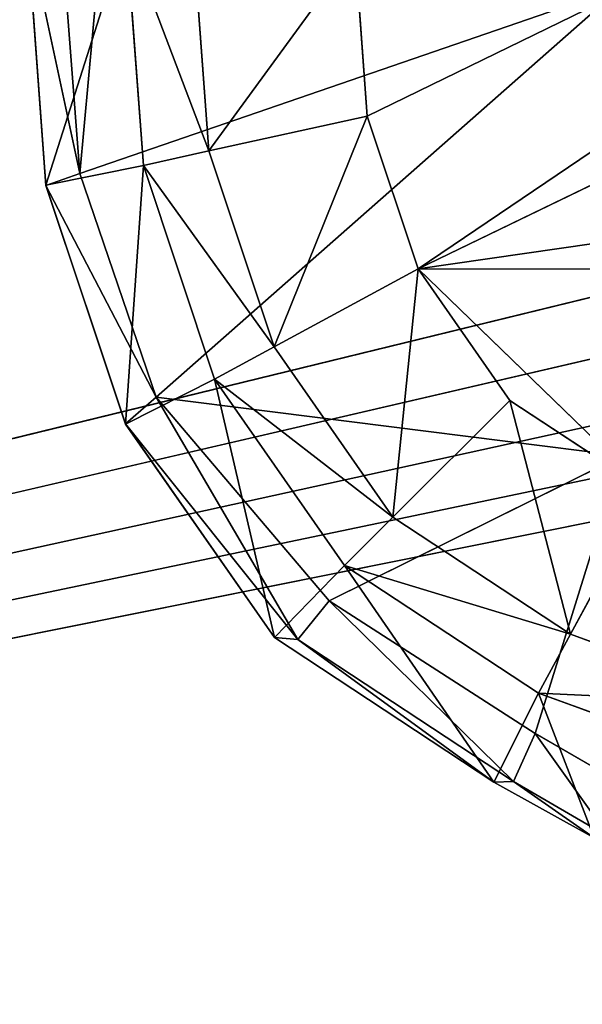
# Model space of a CAD drawing. Extents: x 0 to 31, y 0 to 21.2.
# Tile 169 of 256: x 12.348 to 12.862, y 1.942 to 2.84. Entities that reach past the tile are written whole.
import ezdxf

# ---------------------------------------------------------------- set-up
doc = ezdxf.new("R2010")
doc.units = 0
doc.header["$MEASUREMENT"] = 0
doc.layers.get('0').update_dxf_attribs({"color": 13, "linetype": 'CONTINUOUS'})
for name, color, linetype in [('CAST_IRON', 250, 'CONTINUOUS'), ('GALVANIZED_METAL', 252, 'CONTINUOUS'), ('KNOBS', 252, 'CONTINUOUS')]:
    doc.layers.add(name, color=color, linetype=linetype)

# ---------------------------------------------------------------- blocks, each defined once
blk = doc.blocks.new('NGM5058UC_TRADECAD_DXF')
at = {"layer": 'CAST_IRON', "color": 0}
for p, q in [((6.2138, -5.87025, 0.58145), (-7.348, -9.18255, 0.58145)), ((6.2138, -5.87025, 0.58145), (-7.348, -9.18255, 0.58145)), ((6.3871, -5.99295, 0.58145), (-7.348, -9.18255, 0.58145)), ((6.3871, -5.99295, 0.58145), (-7.348, -9.18255, 0.58145)), ((-7.348, -9.18255, 0.58145), (6.4994, -6.14695, 0.58145)), ((-7.348, -9.18255, 0.58145), (6.4994, -6.14695, 0.58145)), ((6.5572, -6.27685, 0.57605), (-7.348, -9.18255, 0.58145)), ((6.5572, -6.27685, 0.57605), (-7.348, -9.18255, 0.58145)), ((6.5715, -6.39075, 0.58145), (-7.348, -9.18255, 0.58145)), ((6.5715, -6.39075, 0.58145), (-7.348, -9.18255, 0.58145))]:
    blk.add_line(p, q, dxfattribs=at)
at = {"layer": 'KNOBS', "color": 0}
for p, q in [((-1.9517, -7.43055, 0.38585), (-2.854, -7.87015, 0.38585)), ((-1.9517, -7.43055, 0.38585), (-2.854, -7.87015, 0.38585)), ((-1.8701, -7.55605, 0.38585), (-2.8076, -8.00945, 0.38585)), ((-1.8701, -7.55605, 0.38585), (-2.8076, -8.00945, 0.38585)), ((-3.1473, -7.93295, 0.90625), (-3.1648, -7.69545, 0.90625)), ((-3.1473, -7.93295, 0.90625), (-3.1648, -7.69545, 0.90625)), ((-3.1648, -7.69655, 1.12645), (-3.1473, -7.93325, 1.12645)), ((-3.1648, -7.69655, 1.12645), (-3.1473, -7.93325, 1.12645)), ((-3.1164, -7.92245, 1.16675), (-3.1333, -7.70025, 1.16675)), ((-3.1164, -7.92245, 1.16675), (-3.1333, -7.70025, 1.16675)), ((-3.0583, -7.91515, 0.90625), (-3.074, -7.70305, 0.90625)), ((-3.0583, -7.91515, 0.90625), (-3.074, -7.70305, 0.90625)), ((-3.013, -7.70755, 0.59075), (-2.9986, -7.90185, 0.59075)), ((-2.9986, -7.90185, 0.80005), (-3.013, -7.70755, 0.80005)), ((-2.9986, -7.90185, 0.80005), (-3.013, -7.70755, 0.80005)), ((-3.013, -7.70755, 0.59075), (-2.9986, -7.90185, 0.59075)), ((-2.8652, -7.71865, 0.38585), (-2.854, -7.87015, 0.38585)), ((-2.854, -7.87015, 0.59075), (-2.8652, -7.71865, 0.59075)), ((-2.854, -7.87015, 0.59075), (-2.8652, -7.71865, 0.59075)), ((-2.8652, -7.71865, 0.38585), (-2.854, -7.87015, 0.38585)), ((-3.1164, -7.92245, 1.16675), (-2.6221, -7.75225, 1.16675)), ((-3.1164, -7.92245, 1.16675), (-2.6221, -7.75225, 1.16675)), ((-2.9986, -7.90185, 0.59075), (-2.854, -7.87015, 0.59075)), ((-2.9986, -7.90185, 0.59075), (-2.854, -7.87015, 0.59075)), ((-2.854, -7.87015, 0.38585), (-2.8076, -8.00945, 0.38585)), ((-2.8076, -8.00945, 0.59075), (-2.854, -7.87015, 0.59075)), ((-2.854, -7.87015, 0.59075), (-2.854, -7.87015, 0.38585)), ((-2.854, -7.87015, 0.59075), (-2.854, -7.87015, 0.38585)), ((-2.8076, -8.00945, 0.59075), (-2.854, -7.87015, 0.59075)), ((-2.854, -7.87015, 0.38585), (-2.8076, -8.00945, 0.38585)), ((-2.8076, -8.00945, 0.38585), (-1.8415, -7.87015, 0.38585)), ((-2.8076, -8.00945, 0.38585), (-1.8415, -7.87015, 0.38585)), ((-2.9986, -7.90185, 0.80005), (-3.0583, -7.91515, 0.90625)), ((-2.9986, -7.90185, 0.80005), (-3.0583, -7.91515, 0.90625)), ((-2.9986, -7.90185, 0.59075), (-2.9391, -8.08045, 0.59065)), ((-2.9391, -8.08045, 0.80005), (-2.9986, -7.90185, 0.80005)), ((-2.9986, -7.90185, 0.59075), (-2.9986, -7.90185, 0.80005)), ((-2.9391, -8.08045, 0.80005), (-2.9986, -7.90185, 0.80005)), ((-2.9986, -7.90185, 0.59075), (-2.9391, -8.08045, 0.59065)), ((-2.9986, -7.90185, 0.59075), (-2.9986, -7.90185, 0.80005)), ((-3.0583, -7.91515, 0.90625), (-3.1473, -7.93295, 0.90625)), ((-3.0583, -7.91515, 0.90625), (-3.1473, -7.93295, 0.90625)), ((-2.9933, -8.11015, 0.90625), (-3.0583, -7.91515, 0.90625)), ((-2.9933, -8.11015, 0.90625), (-3.0583, -7.91515, 0.90625)), ((-3.1473, -7.93325, 1.12645), (-3.1164, -7.92245, 1.16675)), ((-3.1473, -7.93325, 1.12645), (-3.1164, -7.92245, 1.16675)), ((-3.0466, -8.12655, 1.16675), (-3.1164, -7.92245, 1.16675)), ((-3.0466, -8.12655, 1.16675), (-3.1164, -7.92245, 1.16675)), ((-3.1473, -7.93295, 0.90625), (-3.1473, -7.93325, 1.12645)), ((-3.0746, -8.15095, 0.90615), (-3.1473, -7.93295, 0.90625)), ((-3.1473, -7.93295, 0.90625), (-3.1473, -7.93325, 1.12645)), ((-3.0746, -8.15095, 0.90615), (-3.1473, -7.93295, 0.90625)), ((-3.1473, -7.93325, 1.12645), (-3.0746, -8.15065, 1.12645)), ((-3.1473, -7.93325, 1.12645), (-3.0746, -8.15065, 1.12645)), ((-2.8076, -8.00945, 0.59075), (-2.9391, -8.08045, 0.59065)), ((-2.8076, -8.00945, 0.59075), (-2.9391, -8.08045, 0.59065)), ((-2.5981, -8.21215, 0.38585), (-2.8076, -8.00945, 0.38585)), ((-2.8076, -8.00945, 0.38585), (-2.7238, -8.12935, 0.38585)), ((-2.8076, -8.00945, 0.38585), (-1.8883, -8.01045, 0.38585)), ((-2.8076, -8.00945, 0.38585), (-1.8883, -8.01045, 0.38585)), ((-2.5981, -8.21215, 0.38585), (-2.8076, -8.00945, 0.38585)), ((-2.7238, -8.12935, 0.59075), (-2.8076, -8.00945, 0.59075)), ((-2.8076, -8.00945, 0.59075), (-2.8076, -8.00945, 0.38585)), ((-2.8076, -8.00945, 0.59075), (-2.8076, -8.00945, 0.38585)), ((-2.7238, -8.12935, 0.59075), (-2.8076, -8.00945, 0.59075)), ((-2.8076, -8.00945, 0.38585), (-2.7238, -8.12935, 0.38585)), ((-2.9933, -8.11015, 0.90625), (-2.9391, -8.08045, 0.80005)), ((-2.9933, -8.11015, 0.90625), (-2.9391, -8.08045, 0.80005)), ((-2.9391, -8.08045, 0.59065), (-2.8306, -8.23595, 0.59075)), ((-2.8306, -8.23595, 0.80005), (-2.9391, -8.08045, 0.80005)), ((-2.9391, -8.08045, 0.80005), (-2.9391, -8.08045, 0.59065)), ((-2.9391, -8.08045, 0.80005), (-2.9391, -8.08045, 0.59065)), ((-2.8306, -8.23595, 0.80005), (-2.9391, -8.08045, 0.80005)), ((-2.9391, -8.08045, 0.59065), (-2.8306, -8.23595, 0.59075)), ((-3.0746, -8.15095, 0.90615), (-2.9933, -8.11015, 0.90625)), ((-3.0746, -8.15095, 0.90615), (-2.9933, -8.11015, 0.90625)), ((-2.8748, -8.27985, 0.90625), (-2.9933, -8.11015, 0.90625)), ((-2.8748, -8.27985, 0.90625), (-2.9933, -8.11015, 0.90625)), ((-3.0466, -8.12655, 1.16675), (-3.0746, -8.15065, 1.12645)), ((-3.0466, -8.12655, 1.16675), (-3.0746, -8.15065, 1.12645)), ((-2.8889, -8.31205, 1.16675), (-3.0466, -8.12655, 1.16675)), ((-3.0466, -8.12655, 1.16675), (-2.6221, -8.17985, 1.16675)), ((-3.0466, -8.12655, 1.16675), (-2.6221, -8.17985, 1.16675)), ((-3.0466, -8.12655, 1.16675), (-2.9173, -8.34725, 1.12645)), ((-3.0466, -8.12655, 1.16675), (-2.9173, -8.34725, 1.12645)), ((-2.8889, -8.31205, 1.16675), (-3.0466, -8.12655, 1.16675)), ((-2.8306, -8.23595, 0.59075), (-2.7238, -8.12935, 0.59075)), ((-2.8306, -8.23595, 0.59075), (-2.7238, -8.12935, 0.59075)), ((-2.7238, -8.12935, 0.38585), (-2.5981, -8.21215, 0.38585)), ((-2.5981, -8.21215, 0.59075), (-2.7238, -8.12935, 0.59075)), ((-2.7238, -8.12935, 0.59075), (-2.7238, -8.12935, 0.38585)), ((-2.5981, -8.21215, 0.59075), (-2.7238, -8.12935, 0.59075)), ((-2.7238, -8.12935, 0.38585), (-2.5981, -8.21215, 0.38585)), ((-2.7238, -8.12935, 0.59075), (-2.7238, -8.12935, 0.38585)), ((-3.0746, -8.15065, 1.12645), (-3.0746, -8.15095, 0.90615)), ((-3.0746, -8.15065, 1.12645), (-2.9173, -8.34725, 1.12645)), ((-2.9387, -8.34555, 0.90625), (-3.0746, -8.15065, 1.12645)), ((-2.9387, -8.34555, 0.90625), (-3.0746, -8.15065, 1.12645)), ((-3.0746, -8.15065, 1.12645), (-3.0746, -8.15095, 0.90615)), ((-3.0746, -8.15065, 1.12645), (-2.9173, -8.34725, 1.12645)), ((-3.0746, -8.15095, 0.90615), (-2.9387, -8.34555, 0.90625)), ((-3.0746, -8.15095, 0.90615), (-2.9387, -8.34555, 0.90625)), ((-2.8889, -8.31205, 1.16675), (-2.6221, -8.17985, 1.16675)), ((-2.8889, -8.31205, 1.16675), (-2.6221, -8.17985, 1.16675)), ((-2.5981, -8.21215, 0.59075), (-2.6685, -8.34265, 0.59075)), ((-2.5981, -8.21215, 0.59075), (-2.6685, -8.34265, 0.59075)), ((-2.8306, -8.23595, 0.80005), (-2.8748, -8.27985, 0.90625)), ((-2.8306, -8.23595, 0.80005), (-2.8748, -8.27985, 0.90625)), ((-2.8306, -8.23595, 0.59075), (-2.6685, -8.34265, 0.59075)), ((-2.6685, -8.34265, 0.80005), (-2.8306, -8.23595, 0.80005)), ((-2.6685, -8.34265, 0.80005), (-2.8306, -8.23595, 0.80005)), ((-2.8306, -8.23595, 0.59075), (-2.6685, -8.34265, 0.59075)), ((-2.8306, -8.23595, 0.59075), (-2.8306, -8.23595, 0.80005)), ((-2.8306, -8.23595, 0.59075), (-2.8306, -8.23595, 0.80005)), ((-2.8748, -8.27985, 0.90625), (-2.9387, -8.34555, 0.90625)), ((-2.8748, -8.27985, 0.90625), (-2.9387, -8.34555, 0.90625)), ((-2.6979, -8.39635, 0.90625), (-2.8748, -8.27985, 0.90625)), ((-2.6979, -8.39635, 0.90625), (-2.8748, -8.27985, 0.90625)), ((-2.9173, -8.34725, 1.12645), (-2.8889, -8.31205, 1.16675)), ((-2.9173, -8.34725, 1.12645), (-2.8889, -8.31205, 1.16675)), ((-2.7008, -8.43305, 1.16675), (-2.8889, -8.31205, 1.16675)), ((-2.7008, -8.43305, 1.16675), (-2.8889, -8.31205, 1.16675)), ((-2.7386, -8.47735, 0.90625), (-2.9387, -8.34555, 0.90625)), ((-2.9387, -8.34555, 0.90625), (-2.9173, -8.34725, 1.12645)), ((-2.7386, -8.47735, 0.90625), (-2.9387, -8.34555, 0.90625)), ((-2.9387, -8.34555, 0.90625), (-2.9173, -8.34725, 1.12645)), ((-2.9173, -8.34725, 1.12645), (-2.7205, -8.47675, 1.12645)), ((-2.9173, -8.34725, 1.12645), (-2.7205, -8.47675, 1.12645)), ((-2.6979, -8.39635, 0.90625), (-2.6685, -8.34265, 0.80005)), ((-2.6979, -8.39635, 0.90625), (-2.6685, -8.34265, 0.80005)), ((-2.6685, -8.34265, 0.59075), (-2.4947, -8.40585, 0.59075)), ((-2.4947, -8.40585, 0.80005), (-2.6685, -8.34265, 0.80005)), ((-2.6685, -8.34265, 0.80005), (-2.6685, -8.34265, 0.59075)), ((-2.4947, -8.40585, 0.80005), (-2.6685, -8.34265, 0.80005)), ((-2.6685, -8.34265, 0.59075), (-2.4947, -8.40585, 0.59075)), ((-2.6685, -8.34265, 0.80005), (-2.6685, -8.34265, 0.59075)), ((-2.7386, -8.47735, 0.90625), (-2.6979, -8.39635, 0.90625)), ((-2.7386, -8.47735, 0.90625), (-2.6979, -8.39635, 0.90625)), ((-2.5082, -8.46535, 0.90625), (-2.6979, -8.39635, 0.90625)), ((-2.5082, -8.46535, 0.90625), (-2.6979, -8.39635, 0.90625)), ((-2.7205, -8.47675, 1.12645), (-2.7008, -8.43305, 1.16675)), ((-2.7205, -8.47675, 1.12645), (-2.7008, -8.43305, 1.16675)), ((-2.6182, -8.48095, 1.16675), (-2.7008, -8.43305, 1.16675)), ((-2.6182, -8.48095, 1.16675), (-2.7008, -8.43305, 1.16675)), ((-2.7205, -8.47675, 1.12645), (-2.7386, -8.47735, 0.90625)), ((-2.7205, -8.47675, 1.12645), (-2.7386, -8.47735, 0.90625)), ((-2.6471, -8.52835, 0.90625), (-2.7386, -8.47735, 0.90625)), ((-2.6471, -8.52835, 0.90625), (-2.7386, -8.47735, 0.90625)), ((-2.7205, -8.47675, 1.12645), (-2.6333, -8.52775, 1.12645)), ((-2.7205, -8.47675, 1.12645), (-2.6333, -8.52775, 1.12645))]:
    blk.add_line(p, q, dxfattribs=at)
at = {"layer": 'CAST_IRON', "color": 0}
mesh = blk.add_polyface(dxfattribs=at)
corners = [(-6.3929, -5.77405, 0.58145), (6.2138, -5.87025, 0.58145), (-7.348, -9.18255, 0.58145), (5.9703, -5.77405, 0.58145)]
mesh.append_faces([[corners[k] for k in face] for face in [(0, 1, 2), (1, 0, 3)]], dxfattribs={"vtx0": -1, "color": 0})
mesh = blk.add_polyface(dxfattribs=at)
corners = [(6.3871, -5.99295, 0.58145), (-7.348, -9.18255, 0.58145), (6.2138, -5.87025, 0.58145)]
mesh.append_faces([[corners[k] for k in face] for face in [(0, 1, 2)]], dxfattribs={"color": 0})
mesh = blk.add_polyface(dxfattribs=at)
corners = [(6.4994, -6.14695, 0.58145), (-7.348, -9.18255, 0.58145), (6.3871, -5.99295, 0.58145)]
mesh.append_faces([[corners[k] for k in face] for face in [(0, 1, 2)]], dxfattribs={"color": 0})
mesh = blk.add_polyface(dxfattribs=at)
corners = [(6.5572, -6.27685, 0.57605), (-7.348, -9.18255, 0.58145), (6.4994, -6.14695, 0.58145)]
mesh.append_faces([[corners[k] for k in face] for face in [(0, 1, 2)]], dxfattribs={"color": 0})
mesh = blk.add_polyface(dxfattribs=at)
corners = [(6.5715, -6.39075, 0.58145), (-7.348, -9.18255, 0.58145), (6.5572, -6.27685, 0.57605)]
mesh.append_faces([[corners[k] for k in face] for face in [(0, 1, 2)]], dxfattribs={"color": 0})
mesh = blk.add_polyface(dxfattribs=at)
corners = [(6.5869, -9.17585, 0.58145), (-7.348, -9.18255, 0.58145), (6.5715, -6.39075, 0.58145)]
mesh.append_faces([[corners[k] for k in face] for face in [(0, 1, 2)]], dxfattribs={"color": 0})
at = {"layer": 'GALVANIZED_METAL', "color": 0}
mesh = blk.add_polyface(dxfattribs=at)
corners = [(-14.2165, -9.41305, -1.89865), (14.216, 9.40775, -1.89865), (-14.3866, -9.24295, -1.89865), (14.386, 9.23775, -1.89865)]
mesh.append_faces([[corners[k] for k in face] for face in [(0, 1, 2), (1, 0, 3)]], dxfattribs={"vtx0": -1, "color": 0})
mesh = blk.add_polyface(dxfattribs=at)
corners = [(14.216, 9.40775, -1.89865), (-14.2165, 9.40775, -1.89865), (-14.3866, -9.24295, -1.89865)]
mesh.append_faces([[corners[k] for k in face] for face in [(0, 1, 2)]], dxfattribs={"color": 0})
mesh = blk.add_polyface(dxfattribs=at)
corners = [(14.386, 9.23775, -1.89865), (-14.2165, -9.41305, -1.89865), (14.2159, -9.41295, -1.89865)]
mesh.append_faces([[corners[k] for k in face] for face in [(0, 1, 2)]], dxfattribs={"color": 0})
at = {"layer": 'KNOBS', "color": 0}
mesh = blk.add_polyface(dxfattribs=at)
corners = [(-1.9517, -7.43055, 0.38585), (-2.8652, -7.71865, 0.38585), (-2.854, -7.87015, 0.38585)]
mesh.append_faces([[corners[k] for k in face] for face in [(0, 1, 2)]], dxfattribs={"color": 0})
mesh = blk.add_polyface(dxfattribs=at)
corners = [(-2.8076, -8.00945, 0.38585), (-1.9517, -7.43055, 0.38585), (-2.854, -7.87015, 0.38585), (-1.8701, -7.55605, 0.38585)]
mesh.append_faces([[corners[k] for k in face] for face in [(0, 1, 2), (1, 0, 3)]], dxfattribs={"vtx0": -1, "color": 0})
mesh = blk.add_polyface(dxfattribs=at)
corners = [(-3.0729, -7.44745, 1.16675), (-3.1164, -7.92245, 1.16675), (-3.1333, -7.70025, 1.16675), (-2.6221, -7.75225, 1.16675)]
mesh.append_faces([[corners[k] for k in face] for face in [(0, 1, 2), (1, 0, 3)]], dxfattribs={"vtx0": -1, "color": 0})
mesh = blk.add_polyface(dxfattribs=at)
corners = [(-1.8415, -7.87015, 0.38585), (-1.8701, -7.55605, 0.38585), (-2.8076, -8.00945, 0.38585), (-1.8304, -7.71865, 0.38585)]
mesh.append_faces([[corners[k] for k in face] for face in [(0, 1, 2), (1, 0, 3)]], dxfattribs={"vtx0": -1, "color": 0})
mesh = blk.add_polyface(dxfattribs=at)
corners = [(-3.1473, -7.93295, 0.90625), (-3.1648, -7.69655, 1.12645), (-3.1473, -7.93325, 1.12645), (-3.1648, -7.69545, 0.90625)]
mesh.append_faces([[corners[k] for k in face] for face in [(0, 1, 2), (1, 0, 3)]], dxfattribs={"vtx0": -1, "color": 0})
mesh = blk.add_polyface(dxfattribs=at)
corners = [(-3.1473, -7.93295, 0.90625), (-3.074, -7.70305, 0.90625), (-3.1648, -7.69545, 0.90625), (-3.0583, -7.91515, 0.90625)]
mesh.append_faces([[corners[k] for k in face] for face in [(0, 1, 2), (1, 0, 3)]], dxfattribs={"vtx0": -1, "color": 0})
mesh = blk.add_polyface(dxfattribs=at)
corners = [(-3.1648, -7.69655, 1.12645), (-3.1164, -7.92245, 1.16675), (-3.1473, -7.93325, 1.12645)]
mesh.append_faces([[corners[k] for k in face] for face in [(0, 1, 2)]], dxfattribs={"color": 0})
mesh = blk.add_polyface(dxfattribs=at)
corners = [(-3.1648, -7.69655, 1.12645), (-3.1333, -7.70025, 1.16675), (-3.1164, -7.92245, 1.16675)]
mesh.append_faces([[corners[k] for k in face] for face in [(0, 1, 2)]], dxfattribs={"color": 0})
mesh = blk.add_polyface(dxfattribs=at)
corners = [(-2.9986, -7.90185, 0.80005), (-3.074, -7.70305, 0.90625), (-3.0583, -7.91515, 0.90625), (-3.013, -7.70755, 0.80005)]
mesh.append_faces([[corners[k] for k in face] for face in [(0, 1, 2), (1, 0, 3)]], dxfattribs={"vtx0": -1, "color": 0})
mesh = blk.add_polyface(dxfattribs=at)
corners = [(-2.9986, -7.90185, 0.59075), (-2.8652, -7.71865, 0.59075), (-3.013, -7.70755, 0.59075), (-2.854, -7.87015, 0.59075)]
mesh.append_faces([[corners[k] for k in face] for face in [(0, 1, 2), (1, 0, 3)]], dxfattribs={"vtx0": -1, "color": 0})
mesh = blk.add_polyface(dxfattribs=at)
corners = [(-3.013, -7.70755, 0.59075), (-2.9986, -7.90185, 0.80005), (-2.9986, -7.90185, 0.59075), (-3.013, -7.70755, 0.80005)]
mesh.append_faces([[corners[k] for k in face] for face in [(0, 1, 2), (1, 0, 3)]], dxfattribs={"vtx0": -1, "color": 0})
mesh = blk.add_polyface(dxfattribs=at)
corners = [(-2.8652, -7.71865, 0.38585), (-2.854, -7.87015, 0.59075), (-2.854, -7.87015, 0.38585), (-2.8652, -7.71865, 0.59075)]
mesh.append_faces([[corners[k] for k in face] for face in [(0, 1, 2), (1, 0, 3)]], dxfattribs={"vtx0": -1, "color": 0})
mesh = blk.add_polyface(dxfattribs=at)
corners = [(-2.6221, -7.75225, 1.16675), (-3.0466, -8.12655, 1.16675), (-3.1164, -7.92245, 1.16675), (-2.6221, -8.17985, 1.16675)]
mesh.append_faces([[corners[k] for k in face] for face in [(0, 1, 2), (1, 0, 3)]], dxfattribs={"vtx0": -1, "color": 0})
mesh = blk.add_polyface(dxfattribs=at)
corners = [(-2.9391, -8.08045, 0.59065), (-2.854, -7.87015, 0.59075), (-2.9986, -7.90185, 0.59075), (-2.8076, -8.00945, 0.59075)]
mesh.append_faces([[corners[k] for k in face] for face in [(0, 1, 2), (1, 0, 3)]], dxfattribs={"vtx0": -1, "color": 0})
mesh = blk.add_polyface(dxfattribs=at)
corners = [(-2.854, -7.87015, 0.38585), (-2.8076, -8.00945, 0.59075), (-2.8076, -8.00945, 0.38585), (-2.854, -7.87015, 0.59075)]
mesh.append_faces([[corners[k] for k in face] for face in [(0, 1, 2), (1, 0, 3)]], dxfattribs={"vtx0": -1, "color": 0})
mesh = blk.add_polyface(dxfattribs=at)
corners = [(-1.8415, -7.87015, 0.38585), (-2.8076, -8.00945, 0.38585), (-1.8883, -8.01045, 0.38585)]
mesh.append_faces([[corners[k] for k in face] for face in [(0, 1, 2)]], dxfattribs={"color": 0})
mesh = blk.add_polyface(dxfattribs=at)
corners = [(-2.9391, -8.08045, 0.80005), (-3.0583, -7.91515, 0.90625), (-2.9933, -8.11015, 0.90625), (-2.9986, -7.90185, 0.80005)]
mesh.append_faces([[corners[k] for k in face] for face in [(0, 1, 2), (1, 0, 3)]], dxfattribs={"vtx0": -1, "color": 0})
mesh = blk.add_polyface(dxfattribs=at)
corners = [(-2.9986, -7.90185, 0.59075), (-2.9391, -8.08045, 0.80005), (-2.9391, -8.08045, 0.59065), (-2.9986, -7.90185, 0.80005)]
mesh.append_faces([[corners[k] for k in face] for face in [(0, 1, 2), (1, 0, 3)]], dxfattribs={"vtx0": -1, "color": 0})
mesh = blk.add_polyface(dxfattribs=at)
corners = [(-3.0583, -7.91515, 0.90625), (-3.1473, -7.93295, 0.90625), (-3.0746, -8.15095, 0.90615)]
mesh.append_faces([[corners[k] for k in face] for face in [(0, 1, 2)]], dxfattribs={"color": 0})
mesh = blk.add_polyface(dxfattribs=at)
corners = [(-2.9933, -8.11015, 0.90625), (-3.0583, -7.91515, 0.90625), (-3.0746, -8.15095, 0.90615)]
mesh.append_faces([[corners[k] for k in face] for face in [(0, 1, 2)]], dxfattribs={"color": 0})
mesh = blk.add_polyface(dxfattribs=at)
corners = [(-3.1164, -7.92245, 1.16675), (-3.0466, -8.12655, 1.16675), (-3.1473, -7.93325, 1.12645)]
mesh.append_faces([[corners[k] for k in face] for face in [(0, 1, 2)]], dxfattribs={"color": 0})
mesh = blk.add_polyface(dxfattribs=at)
corners = [(-3.1473, -7.93295, 0.90625), (-3.0746, -8.15065, 1.12645), (-3.0746, -8.15095, 0.90615), (-3.1473, -7.93325, 1.12645)]
mesh.append_faces([[corners[k] for k in face] for face in [(0, 1, 2), (1, 0, 3)]], dxfattribs={"vtx0": -1, "color": 0})
mesh = blk.add_polyface(dxfattribs=at)
corners = [(-3.1473, -7.93325, 1.12645), (-3.0466, -8.12655, 1.16675), (-3.0746, -8.15065, 1.12645)]
mesh.append_faces([[corners[k] for k in face] for face in [(0, 1, 2)]], dxfattribs={"color": 0})
mesh = blk.add_polyface(dxfattribs=at)
corners = [(-2.8306, -8.23595, 0.59075), (-2.8076, -8.00945, 0.59075), (-2.9391, -8.08045, 0.59065), (-2.7238, -8.12935, 0.59075)]
mesh.append_faces([[corners[k] for k in face] for face in [(0, 1, 2), (1, 0, 3)]], dxfattribs={"vtx0": -1, "color": 0})
mesh = blk.add_polyface(dxfattribs=at)
corners = [(-2.5981, -8.21215, 0.38585), (-2.8076, -8.00945, 0.38585), (-2.7238, -8.12935, 0.38585)]
mesh.append_faces([[corners[k] for k in face] for face in [(0, 1, 2)]], dxfattribs={"color": 0})
mesh = blk.add_polyface(dxfattribs=at)
corners = [(-2.5981, -8.21215, 0.38585), (-1.8883, -8.01045, 0.38585), (-2.8076, -8.00945, 0.38585), (-2.1162, -8.21995, 0.38585)]
mesh.append_faces([[corners[k] for k in face] for face in [(0, 1, 2), (1, 0, 3)]], dxfattribs={"vtx0": -1, "color": 0})
mesh = blk.add_polyface(dxfattribs=at)
corners = [(-2.8076, -8.00945, 0.38585), (-2.7238, -8.12935, 0.59075), (-2.7238, -8.12935, 0.38585), (-2.8076, -8.00945, 0.59075)]
mesh.append_faces([[corners[k] for k in face] for face in [(0, 1, 2), (1, 0, 3)]], dxfattribs={"vtx0": -1, "color": 0})
mesh = blk.add_polyface(dxfattribs=at)
corners = [(-2.8306, -8.23595, 0.80005), (-2.9933, -8.11015, 0.90625), (-2.8748, -8.27985, 0.90625), (-2.9391, -8.08045, 0.80005)]
mesh.append_faces([[corners[k] for k in face] for face in [(0, 1, 2), (1, 0, 3)]], dxfattribs={"vtx0": -1, "color": 0})
mesh = blk.add_polyface(dxfattribs=at)
corners = [(-2.9391, -8.08045, 0.59065), (-2.8306, -8.23595, 0.80005), (-2.8306, -8.23595, 0.59075), (-2.9391, -8.08045, 0.80005)]
mesh.append_faces([[corners[k] for k in face] for face in [(0, 1, 2), (1, 0, 3)]], dxfattribs={"vtx0": -1, "color": 0})
mesh = blk.add_polyface(dxfattribs=at)
corners = [(-2.9387, -8.34555, 0.90625), (-2.9933, -8.11015, 0.90625), (-3.0746, -8.15095, 0.90615)]
mesh.append_faces([[corners[k] for k in face] for face in [(0, 1, 2)]], dxfattribs={"color": 0})
mesh = blk.add_polyface(dxfattribs=at)
corners = [(-2.8748, -8.27985, 0.90625), (-2.9933, -8.11015, 0.90625), (-2.9387, -8.34555, 0.90625)]
mesh.append_faces([[corners[k] for k in face] for face in [(0, 1, 2)]], dxfattribs={"color": 0})
mesh = blk.add_polyface(dxfattribs=at)
corners = [(-2.9173, -8.34725, 1.12645), (-3.0746, -8.15065, 1.12645), (-3.0466, -8.12655, 1.16675)]
mesh.append_faces([[corners[k] for k in face] for face in [(0, 1, 2)]], dxfattribs={"color": 0})
mesh = blk.add_polyface(dxfattribs=at)
corners = [(-2.6221, -8.17985, 1.16675), (-2.8889, -8.31205, 1.16675), (-3.0466, -8.12655, 1.16675)]
mesh.append_faces([[corners[k] for k in face] for face in [(0, 1, 2)]], dxfattribs={"color": 0})
mesh = blk.add_polyface(dxfattribs=at)
corners = [(-2.8889, -8.31205, 1.16675), (-2.9173, -8.34725, 1.12645), (-3.0466, -8.12655, 1.16675)]
mesh.append_faces([[corners[k] for k in face] for face in [(0, 1, 2)]], dxfattribs={"color": 0})
mesh = blk.add_polyface(dxfattribs=at)
corners = [(-2.6685, -8.34265, 0.59075), (-2.7238, -8.12935, 0.59075), (-2.8306, -8.23595, 0.59075), (-2.5981, -8.21215, 0.59075)]
mesh.append_faces([[corners[k] for k in face] for face in [(0, 1, 2), (1, 0, 3)]], dxfattribs={"vtx0": -1, "color": 0})
mesh = blk.add_polyface(dxfattribs=at)
corners = [(-2.7238, -8.12935, 0.59075), (-2.5981, -8.21215, 0.38585), (-2.7238, -8.12935, 0.38585), (-2.5981, -8.21215, 0.59075)]
mesh.append_faces([[corners[k] for k in face] for face in [(0, 1, 2), (1, 0, 3)]], dxfattribs={"vtx0": -1, "color": 0})
mesh = blk.add_polyface(dxfattribs=at)
corners = [(-3.0746, -8.15065, 1.12645), (-2.9173, -8.34725, 1.12645), (-2.9387, -8.34555, 0.90625)]
mesh.append_faces([[corners[k] for k in face] for face in [(0, 1, 2)]], dxfattribs={"color": 0})
mesh = blk.add_polyface(dxfattribs=at)
corners = [(-3.0746, -8.15065, 1.12645), (-2.9387, -8.34555, 0.90625), (-3.0746, -8.15095, 0.90615)]
mesh.append_faces([[corners[k] for k in face] for face in [(0, 1, 2)]], dxfattribs={"color": 0})
mesh = blk.add_polyface(dxfattribs=at)
corners = [(-2.6221, -8.17985, 1.16675), (-2.7008, -8.43305, 1.16675), (-2.8889, -8.31205, 1.16675), (-2.6182, -8.48095, 1.16675)]
mesh.append_faces([[corners[k] for k in face] for face in [(0, 1, 2), (1, 0, 3)]], dxfattribs={"vtx0": -1, "color": 0})
mesh = blk.add_polyface(dxfattribs=at)
corners = [(-2.4947, -8.40585, 0.59075), (-2.5981, -8.21215, 0.59075), (-2.6685, -8.34265, 0.59075), (-2.4616, -8.26185, 0.59075)]
mesh.append_faces([[corners[k] for k in face] for face in [(0, 1, 2), (1, 0, 3)]], dxfattribs={"vtx0": -1, "color": 0})
mesh = blk.add_polyface(dxfattribs=at)
corners = [(-2.8748, -8.27985, 0.90625), (-2.6685, -8.34265, 0.80005), (-2.8306, -8.23595, 0.80005), (-2.6979, -8.39635, 0.90625)]
mesh.append_faces([[corners[k] for k in face] for face in [(0, 1, 2), (1, 0, 3)]], dxfattribs={"vtx0": -1, "color": 0})
mesh = blk.add_polyface(dxfattribs=at)
corners = [(-2.8306, -8.23595, 0.80005), (-2.6685, -8.34265, 0.59075), (-2.8306, -8.23595, 0.59075), (-2.6685, -8.34265, 0.80005)]
mesh.append_faces([[corners[k] for k in face] for face in [(0, 1, 2), (1, 0, 3)]], dxfattribs={"vtx0": -1, "color": 0})
mesh = blk.add_polyface(dxfattribs=at)
corners = [(-2.7386, -8.47735, 0.90625), (-2.8748, -8.27985, 0.90625), (-2.9387, -8.34555, 0.90625), (-2.6979, -8.39635, 0.90625)]
mesh.append_faces([[corners[k] for k in face] for face in [(0, 1, 2), (1, 0, 3)]], dxfattribs={"vtx0": -1, "color": 0})
mesh = blk.add_polyface(dxfattribs=at)
corners = [(-2.7205, -8.47675, 1.12645), (-2.9173, -8.34725, 1.12645), (-2.8889, -8.31205, 1.16675)]
mesh.append_faces([[corners[k] for k in face] for face in [(0, 1, 2)]], dxfattribs={"color": 0})
mesh = blk.add_polyface(dxfattribs=at)
corners = [(-2.7008, -8.43305, 1.16675), (-2.7205, -8.47675, 1.12645), (-2.8889, -8.31205, 1.16675)]
mesh.append_faces([[corners[k] for k in face] for face in [(0, 1, 2)]], dxfattribs={"color": 0})
mesh = blk.add_polyface(dxfattribs=at)
corners = [(-2.9173, -8.34725, 1.12645), (-2.7386, -8.47735, 0.90625), (-2.9387, -8.34555, 0.90625), (-2.7205, -8.47675, 1.12645)]
mesh.append_faces([[corners[k] for k in face] for face in [(0, 1, 2), (1, 0, 3)]], dxfattribs={"vtx0": -1, "color": 0})
mesh = blk.add_polyface(dxfattribs=at)
corners = [(-2.6979, -8.39635, 0.90625), (-2.4947, -8.40585, 0.80005), (-2.6685, -8.34265, 0.80005), (-2.5082, -8.46535, 0.90625)]
mesh.append_faces([[corners[k] for k in face] for face in [(0, 1, 2), (1, 0, 3)]], dxfattribs={"vtx0": -1, "color": 0})
mesh = blk.add_polyface(dxfattribs=at)
corners = [(-2.6685, -8.34265, 0.80005), (-2.4947, -8.40585, 0.59075), (-2.6685, -8.34265, 0.59075), (-2.4947, -8.40585, 0.80005)]
mesh.append_faces([[corners[k] for k in face] for face in [(0, 1, 2), (1, 0, 3)]], dxfattribs={"vtx0": -1, "color": 0})
mesh = blk.add_polyface(dxfattribs=at)
corners = [(-2.6471, -8.52835, 0.90625), (-2.6979, -8.39635, 0.90625), (-2.7386, -8.47735, 0.90625), (-2.5082, -8.46535, 0.90625)]
mesh.append_faces([[corners[k] for k in face] for face in [(0, 1, 2), (1, 0, 3)]], dxfattribs={"vtx0": -1, "color": 0})
mesh = blk.add_polyface(dxfattribs=at)
corners = [(-2.6333, -8.52775, 1.12645), (-2.7205, -8.47675, 1.12645), (-2.7008, -8.43305, 1.16675)]
mesh.append_faces([[corners[k] for k in face] for face in [(0, 1, 2)]], dxfattribs={"color": 0})
mesh = blk.add_polyface(dxfattribs=at)
corners = [(-2.6182, -8.48095, 1.16675), (-2.6333, -8.52775, 1.12645), (-2.7008, -8.43305, 1.16675)]
mesh.append_faces([[corners[k] for k in face] for face in [(0, 1, 2)]], dxfattribs={"color": 0})
mesh = blk.add_polyface(dxfattribs=at)
corners = [(-2.7205, -8.47675, 1.12645), (-2.6471, -8.52835, 0.90625), (-2.7386, -8.47735, 0.90625)]
mesh.append_faces([[corners[k] for k in face] for face in [(0, 1, 2)]], dxfattribs={"color": 0})
mesh = blk.add_polyface(dxfattribs=at)
corners = [(-2.6333, -8.52775, 1.12645), (-2.6471, -8.52835, 0.90625), (-2.7205, -8.47675, 1.12645)]
mesh.append_faces([[corners[k] for k in face] for face in [(0, 1, 2)]], dxfattribs={"color": 0})
blk = doc.blocks.new('NGM5058UC_TRADECAD_DWG')
at = {"color": 0}
blk.add_blockref('NGM5058UC_TRADECAD_DXF', (15.5194, 10.62185, 1.89865), dxfattribs=at)

msp = doc.modelspace()

# ---------------------------------------------------------------- block references
at = {"color": 0}
msp.add_blockref('NGM5058UC_TRADECAD_DWG', (0, 0), dxfattribs=at)

doc.saveas('drawing.dxf')
